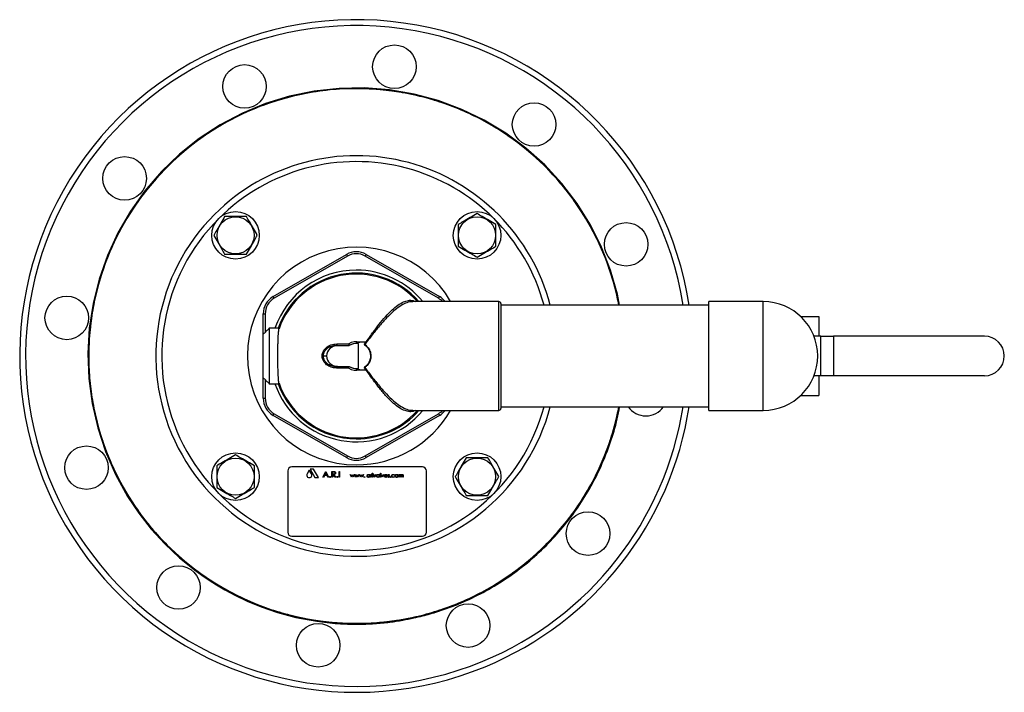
# Model space of a CAD drawing. Extents: x -644 to 6742, y -4733 to 593.
# Tile 48 of 53: x 3918 to 4416, y -510 to -170. Entities that reach past the tile are written whole.
import ezdxf

# ---------------------------------------------------------------- set-up
doc = ezdxf.new("R2010")
doc.units = 0
doc.header["$LTSCALE"] = 25
doc.layers.get('0').update_dxf_attribs({"linetype": 'CONTINUOUS'})

msp = doc.modelspace()

# ---------------------------------------------------------------- linework, layer by layer
at = {"color": 7, "linetype": 'CONTINUOUS'}
for p, q in [((4046.28, -309.72), (4083.28, -288.36)), ((4093.28, -288.36), (4130.28, -309.72)), ((4083.78, -289.23), (4046.78, -310.59)), ((4129.78, -310.59), (4092.78, -289.23)), ((4160.28, -367.24), (4160.28, -312.24)), ((4161.28, -313.24), (4161.28, -366.24)), ((4266.28, -367.24), (4266.28, -312.24)), ((4293.78, -367.24), (4293.78, -312.24)), ((4041.28, -318.38), (4042.28, -318.38)), ((4041.28, -328.74), (4041.28, -318.38)), ((4042.28, -318.38), (4042.28, -327.74)), ((4312.65, -319.74), (4321.78, -319.74)), ((4321.78, -319.74), (4321.78, -329.74)), ((4044.28, -325.74), (4044.28, -353.74)), ((4041.28, -350.74), (4041.28, -328.74)), ((4093.12, -332.74), (4089.99, -332.74)), ((4322.9, -329.74), (4319.39, -329.74)), ((4322.9, -349.74), (4322.9, -329.74)), ((4322.9, -329.74), (4329.26, -329.74)), ((4329.26, -329.74), (4329.26, -349.74)), ((4405.53, -329.74), (4329.26, -329.74)), ((4078.17, -334.49), (4078.84, -334.49)), ((4078.41, -333.64), (4084.44, -333.64)), ((4078.84, -334.49), (4084.69, -334.49)), ((4089.35, -346.01), (4089.35, -333.48)), ((4071.01, -339.74), (4071.53, -339.74)), ((4071.53, -339.74), (4073.2, -339.74)), ((4078.84, -344.99), (4078.17, -344.99)), ((4084.44, -345.85), (4078.41, -345.85)), ((4078.84, -344.99), (4084.69, -344.99)), ((4089.99, -346.74), (4093.12, -346.74)), ((4041.28, -361.11), (4041.28, -350.74)), ((4042.28, -351.74), (4042.28, -361.11)), ((4322.9, -349.74), (4319.39, -349.74)), ((4321.78, -349.74), (4321.78, -359.74)), ((4329.26, -349.74), (4322.9, -349.74)), ((4405.53, -349.74), (4329.26, -349.74)), ((4041.28, -361.11), (4042.28, -361.11)), ((4312.65, -359.74), (4321.78, -359.74)), ((4083.28, -391.13), (4046.28, -369.77)), ((4046.78, -368.9), (4083.78, -390.26)), ((4092.78, -390.26), (4129.78, -368.9)), ((4130.28, -369.77), (4093.28, -391.13)), ((4121.65, -395.83), (4055.65, -395.83)), ((4064.55, -397.39), (4063.43, -399.26)), ((4065.67, -399.26), (4064.55, -397.39)), ((4064.9, -397), (4067.4, -401.16)), ((4066.71, -397), (4064.9, -397)), ((4069.13, -401.16), (4066.71, -397)), ((4053.65, -397.83), (4053.65, -428.83)), ((4067.4, -401.16), (4069.13, -401.16)), ((4071.44, -401.06), (4072.87, -398.06)), ((4071.74, -401.06), (4071.44, -401.06)), ((4072.19, -400.1), (4071.74, -401.06)), ((4073.55, -400.1), (4072.19, -400.1)), ((4072.88, -398.65), (4072.34, -399.79)), ((4072.34, -399.79), (4073.41, -399.79)), ((4072.87, -398.06), (4072.91, -398.06)), ((4073.41, -399.79), (4072.88, -398.65)), ((4072.91, -398.06), (4074.29, -401.06)), ((4074, -401.06), (4073.55, -400.1)), ((4074.29, -401.06), (4074, -401.06)), ((4075.94, -398.06), (4076.54, -398.06)), ((4075.94, -401.06), (4075.94, -398.06)), ((4076.21, -401.06), (4075.94, -401.06)), ((4076.21, -398.37), (4076.21, -399.37)), ((4076.78, -398.37), (4076.21, -398.37)), ((4076.21, -399.37), (4076.76, -399.38)), ((4076.21, -399.68), (4076.21, -401.06)), ((4076.43, -399.68), (4076.21, -399.68)), ((4077.53, -401.06), (4076.43, -399.68)), ((4076.76, -399.68), (4077.87, -401.06)), ((4077.87, -401.06), (4077.53, -401.06)), ((4079.6, -398.06), (4079.87, -398.06)), ((4079.6, -401.06), (4079.6, -398.06)), ((4079.87, -401.06), (4079.6, -401.06)), ((4079.87, -398.06), (4079.87, -401.06)), ((4085.23, -399.6), (4085.42, -399.6)), ((4085.83, -401.06), (4085.23, -399.6)), ((4085.42, -399.6), (4085.86, -400.65)), ((4085.87, -401.06), (4085.83, -401.06)), ((4085.86, -400.65), (4086.33, -399.6)), ((4086.34, -400.01), (4085.87, -401.06)), ((4086.33, -399.6), (4086.37, -399.6)), ((4086.81, -401.06), (4086.34, -400.01)), ((4086.37, -399.6), (4086.83, -400.65)), ((4086.85, -401.06), (4086.81, -401.06)), ((4086.83, -400.65), (4087.27, -399.6)), ((4087.46, -399.6), (4086.85, -401.06)), ((4087.27, -399.6), (4087.46, -399.6)), ((4088.09, -401.06), (4087.49, -399.6)), ((4087.49, -399.6), (4087.68, -399.6)), ((4087.68, -399.6), (4088.11, -400.65)), ((4088.12, -401.06), (4088.09, -401.06)), ((4088.11, -400.65), (4088.59, -399.6)), ((4088.6, -400.01), (4088.12, -401.06)), ((4088.59, -399.6), (4088.62, -399.6)), ((4089.07, -401.06), (4088.6, -400.01)), ((4088.62, -399.6), (4089.09, -400.65)), ((4089.11, -401.06), (4089.07, -401.06)), ((4089.09, -400.65), (4089.53, -399.6)), ((4089.72, -399.6), (4089.11, -401.06)), ((4089.53, -399.6), (4089.72, -399.6)), ((4090.35, -401.06), (4089.74, -399.6)), ((4089.74, -399.6), (4089.93, -399.6)), ((4089.93, -399.6), (4090.37, -400.65)), ((4090.38, -401.06), (4090.35, -401.06)), ((4090.37, -400.65), (4090.85, -399.6)), ((4090.86, -400.01), (4090.38, -401.06)), ((4090.85, -399.6), (4090.88, -399.6)), ((4091.32, -401.06), (4090.86, -400.01)), ((4090.88, -399.6), (4091.34, -400.65)), ((4091.36, -401.06), (4091.32, -401.06)), ((4091.34, -400.65), (4091.78, -399.6)), ((4091.97, -399.6), (4091.36, -401.06)), ((4091.78, -399.6), (4091.97, -399.6)), ((4095.02, -399.6), (4095.2, -399.6)), ((4095.02, -399.87), (4095.02, -399.6)), ((4095.02, -401.06), (4095.02, -400.81)), ((4095.2, -401.06), (4095.02, -401.06)), ((4095.2, -399.6), (4095.2, -401.06)), ((4095.56, -399.6), (4095.74, -399.6)), ((4095.56, -401.06), (4095.56, -399.6)), ((4095.74, -401.06), (4095.56, -401.06)), ((4095.74, -399.6), (4095.74, -399.82)), ((4095.74, -400.57), (4095.74, -401.06)), ((4096.26, -399.63), (4096.16, -399.78)), ((4096.41, -399.6), (4096.59, -399.6)), ((4096.41, -401.06), (4096.41, -399.6)), ((4096.59, -401.06), (4096.41, -401.06)), ((4096.59, -399.6), (4096.59, -401.06)), ((4096.87, -399.6), (4097.06, -399.6)), ((4097.54, -401.06), (4096.87, -399.6)), ((4097.06, -399.6), (4097.55, -400.67)), ((4097.56, -401.06), (4097.54, -401.06)), ((4097.55, -400.67), (4098.04, -399.6)), ((4098.23, -399.6), (4097.56, -401.06)), ((4098.04, -399.6), (4098.23, -399.6)), ((4099.84, -399.87), (4099.84, -399.6)), ((4099.84, -399.6), (4100.02, -399.6)), ((4099.84, -401.06), (4099.84, -400.81)), ((4100.02, -401.06), (4099.84, -401.06)), ((4100.02, -399.6), (4100.02, -401.06)), ((4100.41, -401.06), (4100.41, -399.01)), ((4100.41, -399.01), (4100.59, -399.01)), ((4100.59, -401.06), (4100.41, -401.06)), ((4100.59, -399.01), (4100.59, -401.06)), ((4101.51, -401.06), (4100.84, -399.6)), ((4100.84, -399.6), (4101.04, -399.6)), ((4101.04, -399.6), (4101.52, -400.67)), ((4101.54, -401.06), (4101.51, -401.06)), ((4101.52, -400.67), (4102.01, -399.6)), ((4102.2, -399.6), (4101.54, -401.06)), ((4102.01, -399.6), (4102.2, -399.6)), ((4103.95, -400.37), (4102.64, -400.37)), ((4102.66, -400.19), (4103.77, -400.19)), ((4103.71, -400.6), (4103.87, -400.69)), ((4104.18, -400.89), (4104.3, -400.76)), ((4105, -399.78), (4104.88, -399.91)), ((4107.56, -399.92), (4107.41, -400.01)), ((4107.41, -400.65), (4107.56, -400.75)), ((4109.74, -401.06), (4109.74, -399.6)), ((4109.74, -399.6), (4109.92, -399.6)), ((4109.92, -401.06), (4109.74, -401.06)), ((4109.92, -399.6), (4109.92, -399.86)), ((4109.92, -400.45), (4109.92, -401.06)), ((4110.74, -401.06), (4110.74, -400.32)), ((4110.92, -401.06), (4110.74, -401.06)), ((4110.92, -400.49), (4110.92, -401.06)), ((4111.74, -401.06), (4111.74, -400.27)), ((4111.92, -401.06), (4111.74, -401.06)), ((4111.92, -400.27), (4111.92, -401.06)), ((4123.65, -428.83), (4123.65, -397.83)), ((4055.65, -430.83), (4121.65, -430.83))]:
    msp.add_line(p, q, dxfattribs=at)
at = {"color": 7, "linetype": 'CONTINUOUS', "flags": 128}
for points in [[(4221.25, -314.09), (4220.21, -308.56), (4216.73, -296.4), (4212.15, -284.65), (4206.48, -273.36), (4199.77, -262.62), (4192.06, -252.52), (4183.41, -243.16), (4173.93, -234.66), (4163.72, -227.1), (4152.89, -220.56), (4141.52, -215.07), (4129.69, -210.65), (4117.48, -207.36), (4104.97, -205.21), (4092.28, -204.23), (4079.55, -204.46), (4066.91, -205.87), (4054.49, -208.45), (4042.42, -212.16), (4030.75, -216.98), (4019.57, -222.87), (4008.96, -229.8), (3999.01, -237.71), (3989.82, -246.54), (3981.52, -256.18), (3974.17, -266.54), (3967.84, -277.49), (3962.58, -288.96), (3958.39, -300.88), (3955.34, -313.16), (3953.43, -325.71), (3952.71, -338.43), (3953.19, -351.15), (3954.85, -363.76), (3957.67, -376.11), (3961.62, -388.1), (3966.67, -399.67), (3972.78, -410.74), (3978.41, -419.17), (3984.68, -427.19), (3991.54, -434.72), (3998.93, -441.71), (4006.48, -447.86), (4010.23, -450.6), (4013.93, -453.11), (4017.6, -455.44), (4021.83, -457.92), (4027, -460.68), (4033.13, -463.59), (4040.28, -466.53), (4048.49, -469.35), (4057.81, -471.85), (4068.27, -473.83), (4068.27, -473.83)], [(4083.28, -288.36), (4083.28, -288.38), (4083.31, -288.43), (4083.36, -288.51), (4083.42, -288.61), (4083.5, -288.75), (4083.58, -288.9), (4083.68, -289.06), (4083.78, -289.23)], [(4093.28, -288.36), (4093.27, -288.38), (4093.24, -288.43), (4093.19, -288.51), (4093.13, -288.61), (4093.05, -288.75), (4092.97, -288.9), (4092.87, -289.06), (4092.78, -289.23)], [(4046.28, -309.72), (4046.28, -309.74), (4046.31, -309.79), (4046.36, -309.87), (4046.42, -309.98), (4046.5, -310.11), (4046.58, -310.26), (4046.68, -310.42), (4046.78, -310.59)], [(4129.78, -310.59), (4129.87, -310.42), (4129.97, -310.26), (4130.05, -310.11), (4130.13, -309.98), (4130.19, -309.87), (4130.24, -309.79), (4130.27, -309.74), (4130.28, -309.72)], [(4092.31, -333.9), (4092.31, -333.89), (4092.32, -333.88), (4092.33, -333.87), (4092.34, -333.86), (4092.35, -333.85), (4092.35, -333.84), (4092.36, -333.83), (4092.37, -333.81)], [(4092.31, -345.58), (4092.31, -345.59), (4092.32, -345.61), (4092.33, -345.62), (4092.34, -345.63), (4092.35, -345.64), (4092.35, -345.65), (4092.36, -345.66), (4092.37, -345.67)], [(4046.28, -369.77), (4046.28, -369.75), (4046.31, -369.7), (4046.36, -369.62), (4046.42, -369.51), (4046.5, -369.38), (4046.58, -369.23), (4046.68, -369.07), (4046.78, -368.9)], [(4129.78, -368.9), (4129.87, -369.07), (4129.97, -369.23), (4130.05, -369.38), (4130.13, -369.51), (4130.19, -369.62), (4130.24, -369.7), (4130.27, -369.75), (4130.28, -369.77)], [(4083.78, -390.26), (4083.68, -390.43), (4083.58, -390.59), (4083.5, -390.74), (4083.42, -390.87), (4083.36, -390.98), (4083.31, -391.06), (4083.28, -391.11), (4083.28, -391.13)], [(4092.78, -390.26), (4092.87, -390.43), (4092.97, -390.59), (4093.05, -390.74), (4093.13, -390.87), (4093.19, -390.98), (4093.24, -391.06), (4093.27, -391.11), (4093.28, -391.13)]]:
    msp.add_lwpolyline(points, dxfattribs=at)
at = {"color": 7, "linetype": 'CONTINUOUS'}
for centre, radius in [((4107.53, -193.51), 11), ((4031.83, -203.47), 11), ((4178.07, -222.72), 11), ((3971.26, -249.95), 11), ((4027.29, -278.76), 12), ((4149.26, -278.76), 12), ((4027.29, -278.76), 9.36), ((4149.26, -278.76), 9.36), ((4224.55, -283.3), 11), ((3942.04, -320.49), 11), ((3952, -396.19), 11), ((4027.29, -400.73), 12), ((4027.29, -400.73), 9.36), ((4149.26, -400.73), 12), ((4149.26, -400.73), 9.36), ((4205.29, -429.54), 11), ((3998.48, -456.76), 11), ((4144.72, -476.02), 11), ((4069.02, -485.98), 11)]:
    msp.add_circle(centre, radius, dxfattribs=at)
for centre, radius, start, end in [((4088.28, -339.74), 170, 8.6781, 292.5), ((4088.28, -339.74), 167, 8.8352, 292.5), ((4088.28, -339.74), 135.13, 90, 349.0578), ((4088.28, -339.74), 135.13, 10.9422, 90), ((4088.28, -339.74), 101.25, 14.6748, 135), ((4088.28, -339.74), 98.25, 15.1335, 135), ((4088.28, -339.74), 101.25, 135, 345.3252), ((4088.28, -339.74), 98.25, 135, 344.8665), ((4088.28, -339.74), 55, 30, 270), ((4088.28, -297.02), 10, 60, 120), ((4088.28, -297.02), 9, 60, 120), ((4088.28, -339.74), 43.4, 90, 161.1827), ((4088.28, -339.74), 41.9, 41.0151, 160.4825), ((4088.28, -339.74), 41.39, 41.6327, 160.6244), ((4088.28, -339.74), 43.4, 39.3149, 90), ((4051.28, -318.38), 10, 120, 180), ((4051.28, -318.38), 9, 120, 180), ((4125.28, -318.38), 9, 43.0045, 60), ((4125.28, -318.38), 10, 37.8684, 60), ((4160.28, -313.24), 1, 0, 90), ((4293.78, -339.74), 27.5, 270, 90), ((4088.28, -339.74), 7.21, 76.2695, 122.1254), ((4405.53, -339.74), 10, 0, 90), ((4077.38, -333.81), 1.04, 319.1713, 9.5931), ((4088.28, -339.74), 6.38, 83.8274, 124.6051), ((4088.28, -339.74), 6.36, 80.247, 124.3602), ((4088.28, -339.74), 7.21, 55.382, 55.7725), ((4086.87, -329.66), 7.14, 321.4531, 323.0098), ((4405.53, -339.74), 10, 270, 0), ((4077.38, -345.67), 1.04, 350.4069, 40.8287), ((4088.28, -339.74), 7.21, 237.8746, 283.7305), ((4088.28, -339.74), 6.38, 235.3949, 276.1726), ((4088.28, -339.74), 6.36, 235.6398, 279.753), ((4088.28, -339.74), 7.21, 304.2275, 304.618), ((4086.87, -349.83), 7.14, 36.9902, 38.5469), ((4088.28, -339.74), 43.4, 198.8173, 320.6851), ((4088.28, -339.74), 41.9, 199.5175, 270), ((4088.28, -339.74), 41.39, 199.3756, 318.3673), ((4051.28, -361.11), 10, 180, 240), ((4051.28, -361.11), 9, 180, 240), ((4088.28, -339.74), 55, 270, 330), ((4088.28, -339.74), 41.9, 270, 318.9849), ((4125.28, -361.11), 9, 300, 316.9955), ((4125.28, -361.11), 10, 300, 322.1316), ((4088.28, -339.74), 167, 292.5, 351.1648), ((4088.28, -339.74), 170, 292.5, 351.3219), ((4160.28, -366.24), 1, 270, 0), ((4234.51, -359), 11, 215.5618, 324.4382), ((4088.28, -382.47), 10, 240, 300), ((4088.28, -382.47), 9, 240, 300), ((4055.65, -397.83), 2, 90, 180), ((4121.65, -397.83), 2, 0, 90), ((4064.55, -399.93), 1.31, 149.0048, 30.9952), ((4055.65, -428.83), 2, 180, 270), ((4121.65, -428.83), 2, 270, 0)]:
    msp.add_arc(centre, radius, start, end, dxfattribs=at)
for centre, major_axis, ratio, start_param, end_param in [((4078.84, -339.74), (-5.64, 0), 0.930155, 4.712389, 6.283185), ((4087.93, -339.74), (6.43, 0), 0.998599, 1.348628, 1.410576), ((4078.84, -339.74), (5.64, 0), 0.930155, 3.141593, 4.712389), ((4087.93, -339.74), (6.43, 0), 0.998599, 4.872609, 4.934557)]:
    msp.add_ellipse(centre, major_axis=major_axis, ratio=ratio, start_param=start_param, end_param=end_param, dxfattribs=at)
for points, knots in [([(4088.28, -204.62), (4086.02, -204.65), (4079.27, -204.75), (4068, -205.93), (4055.44, -208.46), (4043.9, -211.95), (4033.33, -216.11), (4023.06, -221.21), (4013.26, -227.16), (4004.09, -233.85), (3995.51, -241.27), (3987.51, -249.47), (3980.23, -258.32), (3973.79, -267.67), (3968.14, -277.53), (3963.3, -287.93), (3959.36, -298.71), (3956.38, -309.66), (3954.32, -320.83), (3953.19, -332.23), (3953.04, -343.69), (3953.86, -355), (3955.6, -366.21), (3958.31, -377.34), (3961.96, -388.19), (3966.47, -398.61), (3971.77, -408.52), (3977.9, -417.97), (3984.84, -426.95), (3992.6, -435.4), (4001.03, -443.14), (4010.01, -450.09), (4019.44, -456.21), (4029.36, -461.52), (4039.77, -466.04), (4050.63, -469.7), (4061.76, -472.41), (4072.98, -474.16), (4084.29, -474.98), (4095.74, -474.83), (4107.15, -473.71), (4118.32, -471.65), (4129.29, -468.67), (4140.06, -464.73), (4150.46, -459.9), (4160.32, -454.25), (4169.66, -447.81), (4178.52, -440.54), (4186.72, -432.54), (4194.15, -423.96), (4200.84, -414.8), (4206.78, -405.01), (4211.88, -394.76), (4216.03, -384.2), (4219.07, -374.43), (4220.32, -368.07), (4220.85, -365.39)], [0, 0, 0, 0, 0.0110521, 0.033177, 0.0555261, 0.0739216, 0.0923172, 0.1112477, 0.130178, 0.148554, 0.16693, 0.1858385, 0.2047473, 0.223153, 0.2415585, 0.2605005, 0.2794425, 0.2978274, 0.3162125, 0.3351316, 0.3540504, 0.3724244, 0.3907983, 0.4097049, 0.4286116, 0.4469398, 0.465395, 0.4837868, 0.5021789, 0.5211052, 0.5400316, 0.558352, 0.5767992, 0.5951833, 0.6135676, 0.6324857, 0.6514036, 0.6697796, 0.6881556, 0.7070642, 0.725973, 0.7443788, 0.7627845, 0.7817267, 0.8006688, 0.8190536, 0.8374386, 0.8563576, 0.8752763, 0.8936502, 0.9120241, 0.9309307, 0.9498374, 0.9681656, 0.986621, 1, 1, 1, 1]), ([(4086.89, -204.33), (4087.35, -204.3), (4088.04, -204.26), (4088.73, -204.28), (4088.96, -204.29)], [0, 0, 0, 0, 0.6693112, 1, 1, 1, 1]), ([(4220.85, -314.09), (4220.32, -311.4), (4219.06, -305.03), (4216.01, -295.25), (4211.86, -284.69), (4206.75, -274.42), (4200.8, -264.63), (4194.1, -255.47), (4186.68, -246.9), (4178.47, -238.91), (4169.61, -231.64), (4160.26, -225.2), (4150.39, -219.56), (4139.98, -214.72), (4129.52, -210.91), (4119.22, -208.07), (4109.09, -206.1), (4098.75, -204.85), (4091.77, -204.69), (4088.28, -204.62)], [0, 0, 0, 0, 0.044186, 0.104431, 0.164677, 0.226672, 0.288667, 0.348885, 0.409103, 0.471066, 0.533031, 0.593347, 0.653663, 0.715737, 0.77781, 0.832702, 0.887594, 0.943797, 1, 1, 1, 1]), ([(4149.26, -267.76), (4148.13, -268.41), (4145.83, -269.74), (4142.59, -271.61), (4140.58, -272.77), (4139.74, -273.26)], [0, 0, 0, 0, 0.359919, 0.730738, 1, 1, 1, 1]), ([(4158.79, -273.26), (4157.65, -272.6), (4155.35, -271.27), (4152.12, -269.41), (4150.11, -268.25), (4149.26, -267.76)], [0, 0, 0, 0, 0.359919, 0.730738, 1, 1, 1, 1]), ([(4021.79, -269.23), (4021.13, -270.36), (4019.8, -272.67), (4017.94, -275.9), (4016.78, -277.91), (4016.29, -278.76)], [0, 0, 0, 0, 0.359919, 0.730738, 1, 1, 1, 1]), ([(4032.79, -269.23), (4032.06, -269.23), (4030.14, -269.23), (4026.9, -269.23), (4023.94, -269.23), (4022.25, -269.23), (4021.79, -269.23)], [0, 0, 0, 0, 0.20045, 0.531174, 0.871908, 1, 1, 1, 1]), ([(4038.29, -278.76), (4037.63, -277.62), (4036.3, -275.32), (4034.43, -272.09), (4033.27, -270.08), (4032.79, -269.23)], [0, 0, 0, 0, 0.359919, 0.730738, 1, 1, 1, 1]), ([(4139.74, -273.26), (4139.74, -273.72), (4139.74, -275.38), (4139.74, -278.33), (4139.74, -281.57), (4139.74, -283.53), (4139.74, -284.26)], [0, 0, 0, 0, 0.128092, 0.458987, 0.79955, 1, 1, 1, 1]), ([(4158.79, -284.26), (4158.79, -283.53), (4158.79, -281.61), (4158.79, -278.37), (4158.79, -275.41), (4158.79, -273.72), (4158.79, -273.26)], [0, 0, 0, 0, 0.20045, 0.531174, 0.871908, 1, 1, 1, 1]), ([(4016.29, -278.76), (4016.94, -279.89), (4018.27, -282.19), (4020.14, -285.43), (4021.3, -287.44), (4021.79, -288.28)], [0, 0, 0, 0, 0.359919, 0.730738, 1, 1, 1, 1]), ([(4032.79, -288.28), (4033.44, -287.15), (4034.77, -284.85), (4036.64, -281.61), (4037.8, -279.6), (4038.29, -278.76)], [0, 0, 0, 0, 0.359919, 0.730738, 1, 1, 1, 1]), ([(4021.79, -288.28), (4022.25, -288.28), (4023.91, -288.28), (4026.86, -288.28), (4030.1, -288.28), (4032.06, -288.28), (4032.79, -288.28)], [0, 0, 0, 0, 0.128092, 0.458987, 0.79955, 1, 1, 1, 1]), ([(4139.74, -284.26), (4140.87, -284.91), (4143.17, -286.24), (4146.41, -288.11), (4148.42, -289.27), (4149.26, -289.75)], [0, 0, 0, 0, 0.359919, 0.730738, 1, 1, 1, 1]), ([(4149.26, -289.75), (4150.4, -289.1), (4152.7, -287.77), (4155.93, -285.9), (4157.94, -284.74), (4158.79, -284.26)], [0, 0, 0, 0, 0.359919, 0.730738, 1, 1, 1, 1]), ([(4092.37, -333.81), (4093.58, -332.09), (4096.04, -328.61), (4099.59, -323.91), (4103.05, -319.77), (4106.25, -316.46), (4109.29, -313.94), (4112.06, -312.31), (4114.63, -311.56), (4116.64, -311.51), (4117.73, -312.06), (4118.1, -312.24)], [0, 0, 0, 0, 0.127256, 0.257835, 0.378796, 0.502828, 0.615589, 0.731136, 0.836651, 0.944791, 1, 1, 1, 1]), ([(4116.89, -312.34), (4116.55, -312.32), (4115.38, -312.24), (4113.15, -312.99), (4110.21, -314.58), (4107.01, -317.09), (4103.58, -320.41), (4099.99, -324.45), (4096.3, -329.01), (4093.82, -332.29), (4092.57, -333.95)], [0, 0, 0, 0, 0.050126, 0.172973, 0.302021, 0.434279, 0.573888, 0.717058, 0.856898, 1, 1, 1, 1]), ([(4049.23, -353.48), (4049.19, -353.29), (4049.11, -352.91), (4049, -351.86), (4048.9, -350.49), (4048.82, -348.82), (4048.75, -346.88), (4048.7, -344.75), (4048.66, -342.46), (4048.65, -340.12), (4048.66, -337.74), (4048.68, -335.45), (4048.73, -333.25), (4048.79, -331.26), (4048.87, -329.49), (4048.97, -328.03), (4049.07, -326.89), (4049.16, -326.28), (4049.21, -326.06), (4049.23, -326.01)], [0, 0, 0, 0, 0.0605299, 0.122814, 0.1833466, 0.2456381, 0.3061204, 0.368361, 0.4287689, 0.4909315, 0.5512899, 0.613399, 0.6737532, 0.7358553, 0.7962521, 0.8583968, 0.9188656, 0.9810847, 1, 1, 1, 1]), ([(4049.23, -326.01), (4049.26, -325.88), (4049.3, -325.71), (4049.27, -325.77), (4049.26, -325.78)], [0, 0, 0, 0, 0.808176, 1, 1, 1, 1]), ([(4088.44, -332.74), (4088.48, -332.85), (4088.54, -333.05), (4088.69, -333.27), (4088.84, -333.37), (4088.93, -333.39), (4088.96, -333.4)], [0, 0, 0, 0, 0.279146, 0.557095, 0.874717, 1, 1, 1, 1]), ([(4071.01, -339.74), (4071.03, -339.45), (4071.08, -338.58), (4071.63, -337.11), (4073.05, -335.36), (4075.4, -333.94), (4077.4, -333.74), (4078.41, -333.64)], [0, 0, 0, 0, 0.082705, 0.2405288, 0.4273608, 0.713269, 1, 1, 1, 1]), ([(4078.17, -334.49), (4077.27, -334.58), (4075.49, -334.75), (4073.38, -335.96), (4072.1, -337.46), (4071.58, -338.74), (4071.54, -339.49), (4071.53, -339.74)], [0, 0, 0, 0, 0.293532, 0.583056, 0.76792, 0.920699, 1, 1, 1, 1]), ([(4084.44, -333.64), (4084.44, -333.64), (4084.48, -333.77), (4084.54, -334), (4084.61, -334.26), (4084.65, -334.44), (4084.65, -334.48), (4084.65, -334.49)], [0, 0, 0, 0, 0.006119, 0.282369, 0.526193, 0.762971, 1, 1, 1, 1]), ([(4092.33, -333.79), (4092.32, -333.8), (4092.31, -333.82), (4092.3, -333.87), (4092.3, -333.89), (4092.31, -333.9)], [0, 0, 0, 0, 0.313542, 0.720232, 1, 1, 1, 1]), ([(4092.31, -333.9), (4092.31, -333.93), (4092.33, -334), (4092.39, -334.06), (4092.43, -334.09), (4092.45, -334.1)], [0, 0, 0, 0, 0.342812, 0.801314, 1, 1, 1, 1]), ([(4092.45, -334.1), (4092.71, -334.3), (4093.24, -334.71), (4093.92, -335.44), (4094.49, -336.26), (4094.94, -337.15), (4095.26, -338.11), (4095.43, -339.1), (4095.45, -340.1), (4095.32, -341.1), (4095.05, -342.07), (4094.63, -342.98), (4094.09, -343.82), (4093.39, -344.66), (4092.78, -345.12), (4092.45, -345.38)], [0, 0, 0, 0, 0.075252, 0.150507, 0.22577, 0.301041, 0.376322, 0.451611, 0.526904, 0.602196, 0.677482, 0.75276, 0.828028, 0.903287, 1, 1, 1, 1]), ([(4092.57, -333.95), (4093.19, -334.48), (4094.44, -335.54), (4095.5, -337.8), (4095.76, -340.22), (4095.18, -342.55), (4094.03, -344.37), (4092.99, -345.2), (4092.57, -345.54)], [0, 0, 0, 0, 0.180776, 0.359629, 0.534966, 0.706394, 0.880265, 1, 1, 1, 1]), ([(4078.41, -345.85), (4077.69, -345.79), (4076.04, -345.67), (4073.82, -344.67), (4072.16, -343.15), (4071.19, -341.47), (4071.07, -340.32), (4071.01, -339.74)], [0, 0, 0, 0, 0.206594, 0.469705, 0.681859, 0.840622, 1, 1, 1, 1]), ([(4071.53, -339.74), (4071.58, -340.24), (4071.69, -341.24), (4072.57, -342.69), (4074.07, -343.99), (4076.06, -344.85), (4077.52, -344.95), (4078.17, -344.99)], [0, 0, 0, 0, 0.153141, 0.308341, 0.520504, 0.788429, 1, 1, 1, 1]), ([(4084.44, -345.85), (4084.44, -345.84), (4084.48, -345.72), (4084.54, -345.49), (4084.61, -345.23), (4084.65, -345.05), (4084.65, -345.01), (4084.65, -345)], [0, 0, 0, 0, 0.006119, 0.282369, 0.526193, 0.762971, 1, 1, 1, 1]), ([(4088.96, -346.09), (4088.89, -346.11), (4088.74, -346.16), (4088.55, -346.4), (4088.48, -346.64), (4088.44, -346.74)], [0, 0, 0, 0, 0.337355, 0.708946, 1, 1, 1, 1]), ([(4092.31, -345.58), (4092.31, -345.59), (4092.3, -345.61), (4092.3, -345.65), (4092.32, -345.69), (4092.33, -345.7), (4092.33, -345.7)], [0, 0, 0, 0, 0.179592, 0.565201, 0.954746, 1, 1, 1, 1]), ([(4092.45, -345.38), (4092.42, -345.41), (4092.36, -345.45), (4092.32, -345.53), (4092.31, -345.57), (4092.31, -345.58)], [0, 0, 0, 0, 0.429476, 0.861399, 1, 1, 1, 1]), ([(4118.08, -367.24), (4117.72, -367.43), (4116.65, -367.97), (4114.65, -367.93), (4112.1, -367.2), (4109.32, -365.57), (4106.3, -363.08), (4103.08, -359.75), (4099.65, -355.66), (4096.07, -350.93), (4093.61, -347.44), (4092.37, -345.67)], [0, 0, 0, 0, 0.0545, 0.160062, 0.268316, 0.38113, 0.496795, 0.61782, 0.741972, 0.869308, 1, 1, 1, 1]), ([(4092.57, -345.54), (4093.79, -347.16), (4096.27, -350.45), (4099.93, -354.97), (4103.55, -359.04), (4106.95, -362.35), (4110.19, -364.9), (4113.11, -366.48), (4115.35, -367.24), (4116.53, -367.16), (4116.88, -367.14)], [0, 0, 0, 0, 0.139858, 0.282946, 0.42259, 0.565728, 0.694818, 0.827037, 0.946914, 1, 1, 1, 1]), ([(4068.27, -473.83), (4071.84, -474.28), (4078.65, -475.14), (4088.43, -475.41), (4097.17, -475.11), (4104.85, -474.36), (4111.44, -473.37), (4116.95, -472.28), (4121.56, -471.19), (4125.61, -470.1), (4129.46, -468.93), (4133.31, -467.64), (4137.15, -466.22), (4143.58, -463.62), (4152.43, -459.4), (4163.31, -452.9), (4173.56, -445.38), (4183.09, -436.92), (4191.78, -427.6), (4199.56, -417.53), (4206.33, -406.8), (4212.07, -395.51), (4216.68, -383.74), (4219.77, -373.66), (4220.88, -367.45), (4221.25, -365.39)], [0, 0, 0, 0, 0.052089, 0.099301, 0.141535, 0.178742, 0.210904, 0.23803, 0.260155, 0.279407, 0.298808, 0.318389, 0.338155, 0.358113, 0.418904, 0.479981, 0.5413, 0.602779, 0.664246, 0.725627, 0.786782, 0.847745, 0.908691, 0.969709, 1, 1, 1, 1]), ([(4027.29, -389.73), (4026.15, -390.39), (4023.85, -391.72), (4020.62, -393.58), (4018.61, -394.74), (4017.76, -395.23)], [0, 0, 0, 0, 0.359919, 0.730738, 1, 1, 1, 1]), ([(4036.81, -395.23), (4035.68, -394.58), (4033.38, -393.25), (4030.14, -391.38), (4028.13, -390.22), (4027.29, -389.73)], [0, 0, 0, 0, 0.359919, 0.730738, 1, 1, 1, 1]), ([(4143.76, -391.21), (4143.11, -392.34), (4141.78, -394.64), (4139.91, -397.88), (4138.75, -399.89), (4138.26, -400.73)], [0, 0, 0, 0, 0.359919, 0.730738, 1, 1, 1, 1]), ([(4154.76, -391.21), (4154.3, -391.21), (4152.64, -391.21), (4149.69, -391.21), (4146.45, -391.21), (4144.49, -391.21), (4143.76, -391.21)], [0, 0, 0, 0, 0.128092, 0.458987, 0.79955, 1, 1, 1, 1]), ([(4160.26, -400.73), (4159.61, -399.6), (4158.28, -397.3), (4156.41, -394.06), (4155.25, -392.05), (4154.76, -391.21)], [0, 0, 0, 0, 0.359919, 0.730738, 1, 1, 1, 1]), ([(4017.76, -395.23), (4017.76, -395.96), (4017.76, -397.88), (4017.76, -401.12), (4017.76, -404.07), (4017.76, -405.77), (4017.76, -406.23)], [0, 0, 0, 0, 0.20045, 0.531174, 0.871908, 1, 1, 1, 1]), ([(4036.81, -406.23), (4036.81, -405.77), (4036.81, -404.11), (4036.81, -401.16), (4036.81, -397.92), (4036.81, -395.96), (4036.81, -395.23)], [0, 0, 0, 0, 0.128092, 0.458987, 0.79955, 1, 1, 1, 1]), ([(4074.79, -400.85), (4074.79, -400.81), (4074.8, -400.74), (4074.87, -400.66), (4074.95, -400.61), (4075.01, -400.6), (4075.04, -400.6)], [0, 0, 0, 0, 0.27957, 0.559281, 0.779552, 1, 1, 1, 1]), ([(4075.04, -401.1), (4075, -401.1), (4074.93, -401.09), (4074.85, -401.02), (4074.8, -400.94), (4074.79, -400.88), (4074.79, -400.85)], [0, 0, 0, 0, 0.279582, 0.559138, 0.77957, 1, 1, 1, 1]), ([(4075.04, -400.6), (4075.08, -400.61), (4075.15, -400.61), (4075.23, -400.68), (4075.28, -400.76), (4075.29, -400.82), (4075.29, -400.85)], [0, 0, 0, 0, 0.2796, 0.559216, 0.779481, 1, 1, 1, 1]), ([(4075.29, -400.85), (4075.29, -400.89), (4075.28, -400.96), (4075.21, -401.04), (4075.13, -401.09), (4075.07, -401.1), (4075.04, -401.1)], [0, 0, 0, 0, 0.279473, 0.559357, 0.779676, 1, 1, 1, 1]), ([(4076.54, -398.06), (4076.67, -398.06), (4076.9, -398.06), (4077.12, -398.09), (4077.22, -398.1)], [0, 0, 0, 0, 0.56024, 1, 1, 1, 1]), ([(4076.76, -399.38), (4076.95, -399.37), (4077.18, -399.37), (4077.4, -399.23), (4077.52, -399.09), (4077.54, -398.95), (4077.56, -398.87)], [0, 0, 0, 0, 0.499826, 0.625498, 0.751208, 1, 1, 1, 1]), ([(4077.83, -398.87), (4077.82, -398.96), (4077.8, -399.15), (4077.66, -399.4), (4077.32, -399.65), (4076.99, -399.67), (4076.76, -399.68)], [0, 0, 0, 0, 0.18712, 0.373979, 0.560911, 1, 1, 1, 1]), ([(4077.56, -398.87), (4077.56, -398.82), (4077.55, -398.73), (4077.49, -398.61), (4077.41, -398.51), (4077.18, -398.37), (4076.96, -398.37), (4076.78, -398.37)], [0, 0, 0, 0, 0.125306, 0.250617, 0.375954, 0.50128, 1, 1, 1, 1]), ([(4077.22, -398.1), (4077.32, -398.14), (4077.51, -398.2), (4077.7, -398.4), (4077.81, -398.63), (4077.82, -398.79), (4077.83, -398.87)], [0, 0, 0, 0, 0.279797, 0.5595, 0.779626, 1, 1, 1, 1]), ([(4078.44, -400.85), (4078.45, -400.81), (4078.46, -400.74), (4078.52, -400.66), (4078.61, -400.61), (4078.66, -400.6), (4078.69, -400.6)], [0, 0, 0, 0, 0.279569, 0.559281, 0.779552, 1, 1, 1, 1]), ([(4078.69, -401.1), (4078.66, -401.1), (4078.58, -401.09), (4078.5, -401.02), (4078.45, -400.94), (4078.45, -400.88), (4078.44, -400.85)], [0, 0, 0, 0, 0.279581, 0.559137, 0.779569, 1, 1, 1, 1]), ([(4078.69, -400.6), (4078.73, -400.61), (4078.8, -400.61), (4078.89, -400.68), (4078.94, -400.76), (4078.94, -400.82), (4078.94, -400.85)], [0, 0, 0, 0, 0.279602, 0.559216, 0.779481, 1, 1, 1, 1]), ([(4078.94, -400.85), (4078.94, -400.89), (4078.93, -400.96), (4078.86, -401.04), (4078.78, -401.09), (4078.72, -401.1), (4078.69, -401.1)], [0, 0, 0, 0, 0.279474, 0.559357, 0.779674, 1, 1, 1, 1]), ([(4092.23, -400.92), (4092.23, -400.9), (4092.24, -400.85), (4092.28, -400.79), (4092.34, -400.76), (4092.38, -400.76), (4092.4, -400.76)], [0, 0, 0, 0, 0.279571, 0.559277, 0.779549, 1, 1, 1, 1]), ([(4092.4, -401.09), (4092.37, -401.09), (4092.32, -401.08), (4092.27, -401.03), (4092.23, -400.98), (4092.23, -400.94), (4092.23, -400.92)], [0, 0, 0, 0, 0.279583, 0.559139, 0.779565, 1, 1, 1, 1]), ([(4092.4, -400.76), (4092.42, -400.76), (4092.47, -400.76), (4092.52, -400.81), (4092.56, -400.86), (4092.56, -400.9), (4092.56, -400.92)], [0, 0, 0, 0, 0.279603, 0.55921, 0.779485, 1, 1, 1, 1]), ([(4092.56, -400.92), (4092.56, -400.95), (4092.55, -401), (4092.51, -401.05), (4092.45, -401.08), (4092.42, -401.09), (4092.4, -401.09)], [0, 0, 0, 0, 0.279468, 0.559355, 0.779675, 1, 1, 1, 1]), ([(4093.67, -400.33), (4093.68, -400.22), (4093.71, -399.99), (4093.92, -399.75), (4094.17, -399.6), (4094.34, -399.58), (4094.43, -399.58)], [0, 0, 0, 0, 0.279413, 0.559192, 0.779549, 1, 1, 1, 1]), ([(4094.43, -401.09), (4094.31, -401.08), (4094.09, -401.05), (4093.84, -400.84), (4093.69, -400.59), (4093.67, -400.42), (4093.67, -400.33)], [0, 0, 0, 0, 0.279574, 0.559334, 0.77959, 1, 1, 1, 1]), ([(4094.44, -399.76), (4094.35, -399.77), (4094.18, -399.79), (4093.98, -399.94), (4093.87, -400.13), (4093.85, -400.26), (4093.84, -400.33)], [0, 0, 0, 0, 0.279767, 0.55929, 0.779718, 1, 1, 1, 1]), ([(4093.84, -400.33), (4093.86, -400.42), (4093.88, -400.59), (4094.04, -400.78), (4094.23, -400.89), (4094.37, -400.9), (4094.43, -400.91)], [0, 0, 0, 0, 0.2794267, 0.5591463, 0.7795693, 1, 1, 1, 1]), ([(4094.43, -399.58), (4094.56, -399.59), (4094.8, -399.62), (4094.96, -399.79), (4095.02, -399.87)], [0, 0, 0, 0, 0.559061, 1, 1, 1, 1]), ([(4094.43, -400.91), (4094.52, -400.9), (4094.69, -400.88), (4094.89, -400.73), (4095.01, -400.54), (4095.02, -400.4), (4095.02, -400.34)], [0, 0, 0, 0, 0.279822, 0.559389, 0.779602, 1, 1, 1, 1]), ([(4095.02, -400.81), (4094.93, -400.9), (4094.76, -401.06), (4094.53, -401.08), (4094.43, -401.09)], [0, 0, 0, 0, 0.558764, 1, 1, 1, 1]), ([(4095.02, -400.34), (4095.01, -400.25), (4095, -400.08), (4094.83, -399.89), (4094.64, -399.77), (4094.5, -399.76), (4094.44, -399.76)], [0, 0, 0, 0, 0.279659, 0.559211, 0.779487, 1, 1, 1, 1]), ([(4095.74, -399.82), (4095.79, -399.75), (4095.86, -399.65), (4096, -399.59), (4096.07, -399.58), (4096.1, -399.58)], [0, 0, 0, 0, 0.558787, 0.779481, 1, 1, 1, 1]), ([(4095.77, -400.07), (4095.76, -400.16), (4095.74, -400.33), (4095.74, -400.5), (4095.74, -400.57)], [0, 0, 0, 0, 0.559636, 1, 1, 1, 1]), ([(4096.06, -399.76), (4096.02, -399.76), (4095.94, -399.78), (4095.83, -399.9), (4095.79, -400.01), (4095.77, -400.07)], [0, 0, 0, 0, 0.2783347, 0.5587675, 1, 1, 1, 1]), ([(4096.16, -399.78), (4096.14, -399.77), (4096.11, -399.76), (4096.08, -399.76), (4096.06, -399.76)], [0, 0, 0, 0, 0.5603926, 1, 1, 1, 1]), ([(4096.1, -399.58), (4096.13, -399.58), (4096.19, -399.59), (4096.23, -399.61), (4096.26, -399.63)], [0, 0, 0, 0, 0.559241, 1, 1, 1, 1]), ([(4096.33, -399.14), (4096.34, -399.12), (4096.34, -399.07), (4096.39, -399.02), (4096.44, -398.99), (4096.48, -398.99), (4096.5, -398.99)], [0, 0, 0, 0, 0.279286, 0.558899, 0.779451, 1, 1, 1, 1]), ([(4096.5, -399.29), (4096.47, -399.29), (4096.43, -399.29), (4096.37, -399.25), (4096.34, -399.2), (4096.33, -399.16), (4096.33, -399.14)], [0, 0, 0, 0, 0.279783, 0.559697, 0.779919, 1, 1, 1, 1]), ([(4096.5, -398.99), (4096.52, -398.99), (4096.57, -398.99), (4096.62, -399.03), (4096.66, -399.09), (4096.66, -399.12), (4096.67, -399.14)], [0, 0, 0, 0, 0.279866, 0.559858, 0.779902, 1, 1, 1, 1]), ([(4096.67, -399.14), (4096.66, -399.16), (4096.65, -399.21), (4096.61, -399.26), (4096.55, -399.29), (4096.52, -399.29), (4096.5, -399.29)], [0, 0, 0, 0, 0.279164, 0.558861, 0.779359, 1, 1, 1, 1]), ([(4098.49, -400.33), (4098.5, -400.22), (4098.53, -399.99), (4098.74, -399.75), (4098.99, -399.6), (4099.17, -399.58), (4099.25, -399.58)], [0, 0, 0, 0, 0.279413, 0.559192, 0.779549, 1, 1, 1, 1]), ([(4099.25, -401.09), (4099.14, -401.08), (4098.91, -401.05), (4098.66, -400.84), (4098.51, -400.59), (4098.49, -400.42), (4098.49, -400.33)], [0, 0, 0, 0, 0.279574, 0.559335, 0.77959, 1, 1, 1, 1]), ([(4099.26, -399.76), (4099.17, -399.77), (4099, -399.79), (4098.8, -399.94), (4098.69, -400.13), (4098.67, -400.26), (4098.67, -400.33)], [0, 0, 0, 0, 0.279766, 0.559291, 0.779718, 1, 1, 1, 1]), ([(4098.67, -400.33), (4098.68, -400.42), (4098.7, -400.59), (4098.86, -400.78), (4099.05, -400.89), (4099.19, -400.9), (4099.25, -400.91)], [0, 0, 0, 0, 0.279427, 0.559146, 0.779569, 1, 1, 1, 1]), ([(4099.25, -399.58), (4099.39, -399.59), (4099.62, -399.62), (4099.78, -399.79), (4099.84, -399.87)], [0, 0, 0, 0, 0.559062, 1, 1, 1, 1]), ([(4099.25, -400.91), (4099.34, -400.9), (4099.51, -400.88), (4099.71, -400.73), (4099.83, -400.54), (4099.84, -400.4), (4099.84, -400.34)], [0, 0, 0, 0, 0.279821, 0.559389, 0.779602, 1, 1, 1, 1]), ([(4099.84, -400.81), (4099.75, -400.9), (4099.58, -401.06), (4099.35, -401.08), (4099.25, -401.09)], [0, 0, 0, 0, 0.558763, 1, 1, 1, 1]), ([(4099.84, -400.34), (4099.84, -400.25), (4099.82, -400.08), (4099.65, -399.89), (4099.46, -399.77), (4099.32, -399.76), (4099.26, -399.76)], [0, 0, 0, 0, 0.279659, 0.559212, 0.779487, 1, 1, 1, 1]), ([(4102.46, -400.34), (4102.47, -400.24), (4102.48, -400.06), (4102.58, -399.91), (4102.63, -399.85)], [0, 0, 0, 0, 0.559427, 1, 1, 1, 1]), ([(4103.2, -401.09), (4103.08, -401.08), (4102.86, -401.06), (4102.62, -400.85), (4102.48, -400.6), (4102.47, -400.42), (4102.46, -400.34)], [0, 0, 0, 0, 0.279886, 0.558859, 0.779464, 1, 1, 1, 1]), ([(4102.63, -399.85), (4102.72, -399.76), (4102.88, -399.6), (4103.1, -399.58), (4103.2, -399.58)], [0, 0, 0, 0, 0.5585758, 1, 1, 1, 1]), ([(4102.64, -400.37), (4102.65, -400.45), (4102.67, -400.61), (4102.81, -400.79), (4102.99, -400.89), (4103.11, -400.9), (4103.17, -400.91)], [0, 0, 0, 0, 0.279964, 0.559358, 0.779525, 1, 1, 1, 1]), ([(4102.83, -399.89), (4102.79, -399.94), (4102.71, -400.03), (4102.67, -400.14), (4102.66, -400.19)], [0, 0, 0, 0, 0.558796, 1, 1, 1, 1]), ([(4103.21, -399.76), (4103.13, -399.76), (4102.99, -399.77), (4102.88, -399.86), (4102.83, -399.89)], [0, 0, 0, 0, 0.559456, 1, 1, 1, 1]), ([(4103.17, -400.91), (4103.25, -400.9), (4103.37, -400.89), (4103.52, -400.82), (4103.63, -400.72), (4103.68, -400.64), (4103.71, -400.6)], [0, 0, 0, 0, 0.339464, 0.559624, 0.779496, 1, 1, 1, 1]), ([(4103.2, -399.58), (4103.33, -399.59), (4103.56, -399.62), (4103.72, -399.79), (4103.79, -399.86)], [0, 0, 0, 0, 0.5589178, 1, 1, 1, 1]), ([(4103.87, -400.69), (4103.83, -400.75), (4103.75, -400.88), (4103.52, -401.05), (4103.32, -401.08), (4103.2, -401.09)], [0, 0, 0, 0, 0.280919, 0.561405, 1, 1, 1, 1]), ([(4103.77, -400.19), (4103.75, -400.12), (4103.7, -399.98), (4103.55, -399.85), (4103.38, -399.77), (4103.27, -399.76), (4103.21, -399.76)], [0, 0, 0, 0, 0.280139, 0.559193, 0.779598, 1, 1, 1, 1]), ([(4103.79, -399.86), (4103.84, -399.95), (4103.93, -400.11), (4103.94, -400.29), (4103.95, -400.37)], [0, 0, 0, 0, 0.558896, 1, 1, 1, 1]), ([(4104.6, -401.09), (4104.51, -401.08), (4104.34, -401.06), (4104.23, -400.94), (4104.18, -400.89)], [0, 0, 0, 0, 0.559288, 1, 1, 1, 1]), ([(4104.26, -399.96), (4104.26, -399.9), (4104.27, -399.79), (4104.37, -399.66), (4104.49, -399.59), (4104.58, -399.58), (4104.62, -399.58)], [0, 0, 0, 0, 0.279936, 0.559439, 0.779611, 1, 1, 1, 1]), ([(4104.32, -400.18), (4104.3, -400.15), (4104.26, -400.07), (4104.26, -399.99), (4104.26, -399.96)], [0, 0, 0, 0, 0.559591, 1, 1, 1, 1]), ([(4104.3, -400.76), (4104.34, -400.8), (4104.42, -400.88), (4104.54, -400.9), (4104.59, -400.91)], [0, 0, 0, 0, 0.560835, 1, 1, 1, 1]), ([(4104.57, -400.38), (4104.52, -400.35), (4104.43, -400.3), (4104.35, -400.22), (4104.32, -400.18)], [0, 0, 0, 0, 0.560662, 1, 1, 1, 1]), ([(4104.62, -399.76), (4104.6, -399.76), (4104.54, -399.77), (4104.48, -399.82), (4104.44, -399.89), (4104.44, -399.93), (4104.43, -399.95)], [0, 0, 0, 0, 0.279307, 0.559066, 0.779511, 1, 1, 1, 1]), ([(4104.43, -399.95), (4104.44, -399.98), (4104.44, -400.03), (4104.47, -400.07), (4104.48, -400.08)], [0, 0, 0, 0, 0.559038, 1, 1, 1, 1]), ([(4104.48, -400.08), (4104.52, -400.12), (4104.58, -400.18), (4104.66, -400.22), (4104.69, -400.24)], [0, 0, 0, 0, 0.55902, 1, 1, 1, 1]), ([(4104.8, -400.53), (4104.76, -400.5), (4104.69, -400.44), (4104.61, -400.4), (4104.57, -400.38)], [0, 0, 0, 0, 0.559075, 1, 1, 1, 1]), ([(4104.59, -400.91), (4104.62, -400.91), (4104.7, -400.9), (4104.78, -400.84), (4104.84, -400.76), (4104.84, -400.7), (4104.84, -400.67)], [0, 0, 0, 0, 0.279983, 0.559745, 0.779963, 1, 1, 1, 1]), ([(4105.02, -400.67), (4105.02, -400.73), (4105, -400.86), (4104.89, -400.99), (4104.74, -401.08), (4104.65, -401.09), (4104.6, -401.09)], [0, 0, 0, 0, 0.279548, 0.559224, 0.779477, 1, 1, 1, 1]), ([(4104.62, -399.58), (4104.67, -399.58), (4104.75, -399.59), (4104.88, -399.66), (4104.95, -399.74), (4105, -399.78)], [0, 0, 0, 0, 0.2795549, 0.559705, 1, 1, 1, 1]), ([(4104.88, -399.91), (4104.84, -399.87), (4104.77, -399.79), (4104.67, -399.77), (4104.62, -399.76)], [0, 0, 0, 0, 0.562042, 1, 1, 1, 1]), ([(4104.69, -400.24), (4104.75, -400.27), (4104.85, -400.32), (4104.92, -400.4), (4104.96, -400.44)], [0, 0, 0, 0, 0.560651, 1, 1, 1, 1]), ([(4104.84, -400.67), (4104.84, -400.65), (4104.84, -400.59), (4104.81, -400.55), (4104.8, -400.53)], [0, 0, 0, 0, 0.559587, 1, 1, 1, 1]), ([(4104.96, -400.44), (4104.98, -400.48), (4105.02, -400.55), (4105.02, -400.63), (4105.02, -400.67)], [0, 0, 0, 0, 0.559461, 1, 1, 1, 1]), ([(4105.41, -400.92), (4105.41, -400.9), (4105.42, -400.85), (4105.46, -400.79), (4105.52, -400.76), (4105.56, -400.76), (4105.58, -400.76)], [0, 0, 0, 0, 0.279571, 0.559276, 0.779548, 1, 1, 1, 1]), ([(4105.58, -401.09), (4105.55, -401.09), (4105.5, -401.08), (4105.45, -401.03), (4105.41, -400.98), (4105.41, -400.94), (4105.41, -400.92)], [0, 0, 0, 0, 0.27958, 0.559138, 0.779564, 1, 1, 1, 1]), ([(4105.58, -400.76), (4105.6, -400.76), (4105.65, -400.76), (4105.7, -400.81), (4105.74, -400.86), (4105.74, -400.9), (4105.74, -400.92)], [0, 0, 0, 0, 0.279605, 0.55921, 0.779484, 1, 1, 1, 1]), ([(4105.74, -400.92), (4105.74, -400.95), (4105.73, -401), (4105.69, -401.05), (4105.63, -401.08), (4105.59, -401.09), (4105.58, -401.09)], [0, 0, 0, 0, 0.279467, 0.559355, 0.779674, 1, 1, 1, 1]), ([(4106.08, -400.34), (4106.09, -400.23), (4106.12, -399.99), (4106.35, -399.74), (4106.62, -399.6), (4106.8, -399.58), (4106.89, -399.58)], [0, 0, 0, 0, 0.2793823, 0.558783, 0.7792816, 1, 1, 1, 1]), ([(4106.88, -401.09), (4106.76, -401.08), (4106.53, -401.06), (4106.27, -400.86), (4106.1, -400.61), (4106.08, -400.43), (4106.08, -400.34)], [0, 0, 0, 0, 0.280077, 0.559646, 0.77982, 1, 1, 1, 1]), ([(4106.88, -399.76), (4106.79, -399.76), (4106.61, -399.78), (4106.41, -399.93), (4106.28, -400.12), (4106.26, -400.26), (4106.26, -400.33)], [0, 0, 0, 0, 0.2801357, 0.559768, 0.779889, 1, 1, 1, 1]), ([(4106.26, -400.33), (4106.27, -400.42), (4106.29, -400.6), (4106.46, -400.79), (4106.67, -400.89), (4106.81, -400.9), (4106.88, -400.91)], [0, 0, 0, 0, 0.2793317, 0.5587784, 0.7792654, 1, 1, 1, 1]), ([(4107.41, -400.01), (4107.33, -399.93), (4107.18, -399.78), (4106.97, -399.76), (4106.88, -399.76)], [0, 0, 0, 0, 0.558448, 1, 1, 1, 1]), ([(4106.88, -400.91), (4107, -400.9), (4107.21, -400.87), (4107.35, -400.72), (4107.41, -400.65)], [0, 0, 0, 0, 0.558789, 1, 1, 1, 1]), ([(4107.56, -400.75), (4107.52, -400.81), (4107.42, -400.93), (4107.19, -401.06), (4107, -401.08), (4106.88, -401.09)], [0, 0, 0, 0, 0.280195, 0.560587, 1, 1, 1, 1]), ([(4106.89, -399.58), (4107.04, -399.59), (4107.31, -399.62), (4107.49, -399.83), (4107.56, -399.92)], [0, 0, 0, 0, 0.5606548, 1, 1, 1, 1]), ([(4107.87, -400.34), (4107.88, -400.23), (4107.9, -400.04), (4108.02, -399.88), (4108.07, -399.82)], [0, 0, 0, 0, 0.559284, 1, 1, 1, 1]), ([(4108.63, -401.09), (4108.52, -401.08), (4108.29, -401.06), (4108.05, -400.85), (4107.89, -400.6), (4107.88, -400.42), (4107.87, -400.34)], [0, 0, 0, 0, 0.279777, 0.55918, 0.779593, 1, 1, 1, 1]), ([(4108.63, -399.76), (4108.54, -399.77), (4108.37, -399.79), (4108.18, -399.95), (4108.07, -400.14), (4108.06, -400.27), (4108.05, -400.34)], [0, 0, 0, 0, 0.279484, 0.559257, 0.77955, 1, 1, 1, 1]), ([(4108.05, -400.34), (4108.06, -400.42), (4108.08, -400.59), (4108.23, -400.78), (4108.43, -400.89), (4108.56, -400.9), (4108.63, -400.91)], [0, 0, 0, 0, 0.2796179, 0.5591666, 0.7795109, 1, 1, 1, 1]), ([(4108.07, -399.82), (4108.16, -399.74), (4108.32, -399.6), (4108.53, -399.58), (4108.63, -399.58)], [0, 0, 0, 0, 0.55888, 1, 1, 1, 1]), ([(4108.63, -399.58), (4108.75, -399.59), (4108.96, -399.61), (4109.11, -399.75), (4109.18, -399.82)], [0, 0, 0, 0, 0.559183, 1, 1, 1, 1]), ([(4109.2, -400.34), (4109.19, -400.25), (4109.17, -400.08), (4109.02, -399.89), (4108.83, -399.77), (4108.69, -399.76), (4108.63, -399.76)], [0, 0, 0, 0, 0.279587, 0.559398, 0.779653, 1, 1, 1, 1]), ([(4108.63, -400.91), (4108.71, -400.9), (4108.88, -400.88), (4109.07, -400.73), (4109.18, -400.54), (4109.2, -400.4), (4109.2, -400.34)], [0, 0, 0, 0, 0.279745, 0.559111, 0.779604, 1, 1, 1, 1]), ([(4109.38, -400.34), (4109.37, -400.45), (4109.34, -400.67), (4109.14, -400.92), (4108.89, -401.07), (4108.72, -401.08), (4108.63, -401.09)], [0, 0, 0, 0, 0.279522, 0.559381, 0.779507, 1, 1, 1, 1]), ([(4109.18, -399.82), (4109.25, -399.9), (4109.36, -400.06), (4109.38, -400.25), (4109.38, -400.34)], [0, 0, 0, 0, 0.559213, 1, 1, 1, 1]), ([(4109.92, -399.86), (4109.95, -399.81), (4110.01, -399.73), (4110.09, -399.68), (4110.12, -399.65)], [0, 0, 0, 0, 0.56015, 1, 1, 1, 1]), ([(4110.39, -399.76), (4110.34, -399.76), (4110.22, -399.78), (4110.07, -399.88), (4109.92, -400.1), (4109.92, -400.31), (4109.92, -400.45)], [0, 0, 0, 0, 0.186544, 0.37335, 0.560129, 1, 1, 1, 1]), ([(4110.12, -399.65), (4110.18, -399.63), (4110.27, -399.58), (4110.38, -399.58), (4110.43, -399.58)], [0, 0, 0, 0, 0.559746, 1, 1, 1, 1]), ([(4110.74, -400.32), (4110.75, -400.19), (4110.75, -400.02), (4110.65, -399.86), (4110.55, -399.78), (4110.46, -399.76), (4110.39, -399.76)], [0, 0, 0, 0, 0.500536, 0.625895, 0.751367, 1, 1, 1, 1]), ([(4110.43, -399.58), (4110.48, -399.58), (4110.6, -399.59), (4110.79, -399.7), (4110.85, -399.84), (4110.89, -399.93)], [0, 0, 0, 0, 0.28081, 0.56151, 1, 1, 1, 1]), ([(4110.89, -399.93), (4110.92, -399.88), (4110.99, -399.77), (4111.17, -399.62), (4111.33, -399.59), (4111.43, -399.58)], [0, 0, 0, 0, 0.281265, 0.562095, 1, 1, 1, 1]), ([(4111.4, -399.76), (4111.35, -399.76), (4111.27, -399.77), (4111.16, -399.82), (4111.06, -399.9), (4110.92, -400.11), (4110.92, -400.32), (4110.92, -400.49)], [0, 0, 0, 0, 0.125317, 0.250661, 0.376087, 0.501515, 1, 1, 1, 1]), ([(4111.74, -400.27), (4111.75, -400.15), (4111.75, -399.99), (4111.64, -399.84), (4111.55, -399.77), (4111.46, -399.76), (4111.4, -399.76)], [0, 0, 0, 0, 0.499446, 0.624933, 0.750562, 1, 1, 1, 1]), ([(4111.43, -399.58), (4111.49, -399.58), (4111.61, -399.59), (4111.77, -399.69), (4111.92, -399.92), (4111.92, -400.13), (4111.92, -400.27)], [0, 0, 0, 0, 0.186886, 0.373579, 0.560267, 1, 1, 1, 1]), ([(4138.26, -400.73), (4138.92, -401.87), (4140.25, -404.17), (4142.12, -407.4), (4143.28, -409.41), (4143.76, -410.26)], [0, 0, 0, 0, 0.359919, 0.730738, 1, 1, 1, 1]), ([(4154.76, -410.26), (4155.42, -409.12), (4156.75, -406.82), (4158.61, -403.59), (4159.77, -401.58), (4160.26, -400.73)], [0, 0, 0, 0, 0.359919, 0.730738, 1, 1, 1, 1]), ([(4017.76, -406.23), (4018.9, -406.89), (4021.2, -408.21), (4024.43, -410.08), (4026.44, -411.24), (4027.29, -411.73)], [0, 0, 0, 0, 0.359919, 0.730738, 1, 1, 1, 1]), ([(4027.29, -411.73), (4028.42, -411.08), (4030.72, -409.75), (4033.96, -407.88), (4035.97, -406.72), (4036.81, -406.23)], [0, 0, 0, 0, 0.359919, 0.730738, 1, 1, 1, 1]), ([(4143.76, -410.26), (4144.49, -410.26), (4146.41, -410.26), (4149.65, -410.26), (4152.61, -410.26), (4154.3, -410.26), (4154.76, -410.26)], [0, 0, 0, 0, 0.20045, 0.531174, 0.871908, 1, 1, 1, 1])]:
    msp.add_open_spline(points, degree=3, knots=knots, dxfattribs=at)
for points in [[(4160.28, -312.24), (4116.89, -312.24)], [(4293.78, -312.24), (4266.28, -312.24)], [(4266.28, -314.09), (4161.28, -314.09)], [(4044.28, -325.74), (4041.28, -328.74)], [(4049.26, -325.74), (4044.28, -325.74)], [(4088.44, -332.74), (4089.99, -332.74)], [(4092.33, -333.79), (4093.12, -332.74)], [(4092.37, -333.81), (4092.57, -333.95)], [(4089.99, -346.74), (4088.44, -346.74)], [(4093.12, -346.74), (4092.33, -345.7)], [(4092.57, -345.54), (4092.37, -345.67)], [(4041.28, -350.74), (4044.28, -353.74)], [(4044.28, -353.74), (4049.25, -353.74)], [(4049.25, -353.69), (4049.23, -353.48)], [(4116.88, -367.24), (4160.28, -367.24)], [(4161.28, -365.39), (4266.28, -365.39)], [(4266.28, -367.24), (4293.78, -367.24)]]:
    msp.add_open_spline(points, degree=1, dxfattribs=at)

doc.saveas('drawing.dxf')
